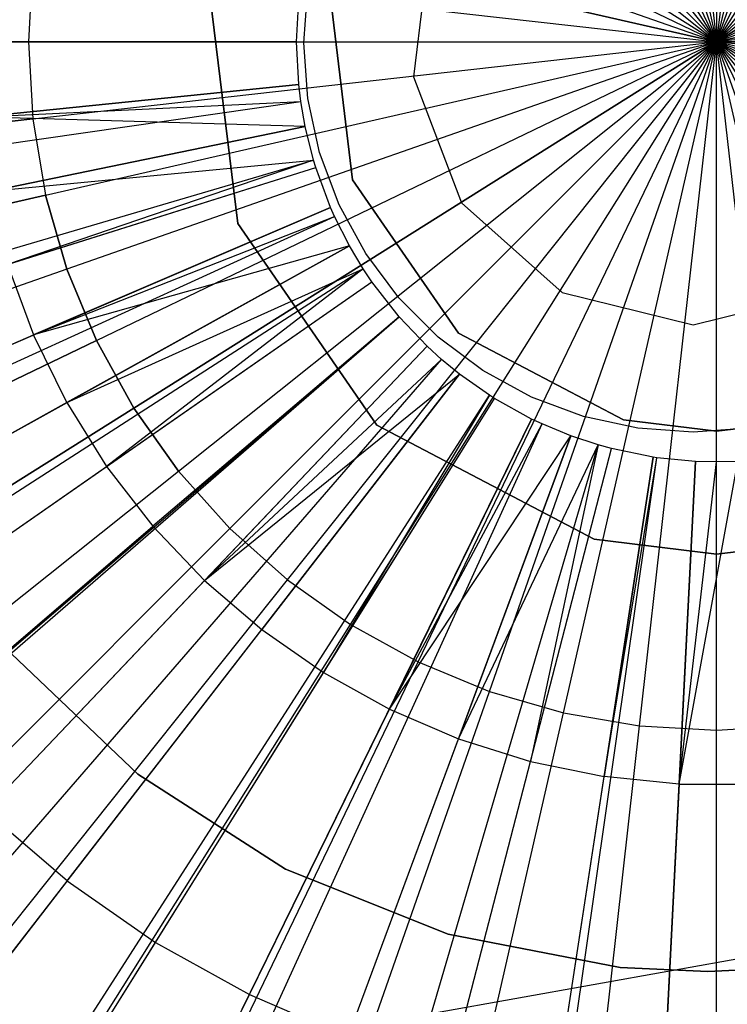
# Model space of a CAD drawing. Extents: x 0.2 to 44.2, y -21.9 to 24.
# Tile 197 of 239: x 37.5 to 38.2, y 2.8 to 3.8. Entities that reach past the tile are written whole.
import ezdxf

# ---------------------------------------------------------------- set-up
doc = ezdxf.new("R2010")
doc.units = 0
doc.header["$LTSCALE"] = 2.54
doc.layers.get('0').update_dxf_attribs({"color": 13, "linetype": 'CONTINUOUS'})

# ---------------------------------------------------------------- blocks, each defined once
blk = doc.blocks.new('GRUPUJ_2')
at = {"color": 0}
for p, q in [((33.73528, 21.78614, 7.53776), (33.70643, 22.02371, 7.53776)), ((33.70643, 22.02371, 27.53776), (33.73528, 21.78614, 27.53776)), ((33.70643, 22.02371, 27.53776), (33.73528, 21.78614, 27.53776)), ((33.73528, 21.78614, 7.53776), (33.70643, 22.02371, 7.53776)), ((33.82555, 22.00924, 7.53776), (33.84748, 21.82869, 7.53776)), ((33.84748, 21.82869, 27.53776), (33.82555, 22.00924, 27.53776)), ((33.82555, 22.00924, 7.53776), (33.84748, 21.82869, 7.53776)), ((33.84748, 21.82869, 27.53776), (33.82555, 22.00924, 27.53776)), ((33.79278, 21.96344, 7.59987), (33.79489, 22.00492, 7.59987)), ((33.79278, 21.96344, 7.59987), (33.79489, 22.00492, 7.59987)), ((31.95278, 21.96344, 7.04987), (33.79278, 21.96344, 7.59987)), ((31.95278, 21.96344, 7.04987), (33.79278, 21.96344, 7.59987)), ((33.79278, 21.96344, 7.59987), (33.47735, 21.96344, 7.54777)), ((33.79278, 21.96344, 7.59987), (33.47735, 21.96344, 7.54777)), ((33.79489, 21.92196, 7.59987), (33.79278, 21.96344, 7.59987)), ((33.79489, 21.92196, 7.59987), (33.79278, 21.96344, 7.59987)), ((31.96433, 21.73581, 7.04987), (33.79489, 21.92196, 7.59987)), ((31.96433, 21.73581, 7.04987), (33.79489, 21.92196, 7.59987)), ((33.79489, 21.92196, 7.59987), (33.48107, 21.89005, 7.54777)), ((33.79489, 21.92196, 7.59987), (33.48107, 21.89005, 7.54777)), ((33.79696, 21.90509, 7.59987), (33.79489, 21.92196, 7.59987)), ((33.79696, 21.90509, 7.59987), (33.79489, 21.92196, 7.59987)), ((31.97569, 21.64323, 7.04987), (33.79696, 21.90509, 7.59987)), ((31.97569, 21.64323, 7.04987), (33.79696, 21.90509, 7.59987)), ((33.48107, 21.89005, 7.54777), (33.79696, 21.90509, 7.59987)), ((33.48107, 21.89005, 7.54777), (33.79696, 21.90509, 7.59987)), ((33.80118, 21.88091, 7.59987), (33.79696, 21.90509, 7.59987)), ((33.80118, 21.88091, 7.59987), (33.79696, 21.90509, 7.59987)), ((33.80118, 21.88091, 7.59987), (33.48107, 21.89005, 7.54777)), ((33.80118, 21.88091, 7.59987), (33.48107, 21.89005, 7.54777)), ((31.99884, 21.51052, 7.04987), (33.80118, 21.88091, 7.59987)), ((31.99884, 21.51052, 7.04987), (33.80118, 21.88091, 7.59987)), ((33.80118, 21.88091, 7.59987), (33.4922, 21.81741, 7.54777)), ((33.80118, 21.88091, 7.59987), (33.4922, 21.81741, 7.54777)), ((33.80939, 21.84793, 7.59987), (33.80118, 21.88091, 7.59987)), ((33.80939, 21.84793, 7.59987), (33.80118, 21.88091, 7.59987)), ((32.04393, 21.32954, 7.04987), (33.80939, 21.84793, 7.59987)), ((32.04393, 21.32954, 7.04987), (33.80939, 21.84793, 7.59987)), ((33.4922, 21.81741, 7.54777), (33.80939, 21.84793, 7.59987)), ((33.4922, 21.81741, 7.54777), (33.80939, 21.84793, 7.59987)), ((33.80939, 21.84793, 7.59987), (33.51061, 21.74627, 7.54777)), ((33.80939, 21.84793, 7.59987), (33.51061, 21.74627, 7.54777)), ((33.81159, 21.8407, 7.59987), (33.80939, 21.84793, 7.59987)), ((33.81159, 21.8407, 7.59987), (33.80939, 21.84793, 7.59987)), ((32.05597, 21.28987, 7.04987), (33.81159, 21.8407, 7.59987)), ((32.05597, 21.28987, 7.04987), (33.81159, 21.8407, 7.59987)), ((33.51061, 21.74627, 7.54777), (33.81159, 21.8407, 7.59987)), ((33.51061, 21.74627, 7.54777), (33.81159, 21.8407, 7.59987)), ((33.82601, 21.80175, 7.59987), (33.81159, 21.8407, 7.59987)), ((33.82601, 21.80175, 7.59987), (33.81159, 21.8407, 7.59987)), ((33.84748, 21.82869, 7.53776), (33.9508, 21.67901, 7.53776)), ((33.9508, 21.67901, 27.53776), (33.84748, 21.82869, 27.53776)), ((33.84748, 21.82869, 7.53776), (33.84748, 21.82869, 27.53776)), ((33.84748, 21.82869, 7.53776), (33.9508, 21.67901, 7.53776)), ((33.84748, 21.82869, 7.53776), (33.84748, 21.82869, 27.53776)), ((33.9508, 21.67901, 27.53776), (33.84748, 21.82869, 27.53776)), ((32.13513, 21.07614, 7.04987), (33.82601, 21.80175, 7.59987)), ((32.13513, 21.07614, 7.04987), (33.82601, 21.80175, 7.59987)), ((33.82601, 21.80175, 7.59987), (33.53613, 21.67736, 7.54777)), ((33.82601, 21.80175, 7.59987), (33.53613, 21.67736, 7.54777)), ((33.82984, 21.79312, 7.59987), (33.82601, 21.80175, 7.59987)), ((33.82984, 21.79312, 7.59987), (33.82601, 21.80175, 7.59987)), ((32.15611, 21.02876, 7.04987), (33.82984, 21.79312, 7.59987)), ((32.15611, 21.02876, 7.04987), (33.82984, 21.79312, 7.59987)), ((33.53613, 21.67736, 7.54777), (33.82984, 21.79312, 7.59987)), ((33.53613, 21.67736, 7.54777), (33.82984, 21.79312, 7.59987)), ((33.8443, 21.76447, 7.59987), (33.82984, 21.79312, 7.59987)), ((33.8443, 21.76447, 7.59987), (33.82984, 21.79312, 7.59987)), ((33.87122, 21.58919, 7.53776), (33.73528, 21.78614, 7.53776)), ((33.73528, 21.78614, 27.53776), (33.87122, 21.58919, 27.53776)), ((33.73528, 21.78614, 27.53776), (33.73528, 21.78614, 7.53776)), ((33.73528, 21.78614, 27.53776), (33.87122, 21.58919, 27.53776)), ((33.73528, 21.78614, 27.53776), (33.73528, 21.78614, 7.53776)), ((33.87122, 21.58919, 7.53776), (33.73528, 21.78614, 7.53776)), ((32.23551, 20.87151, 7.04987), (33.8443, 21.76447, 7.59987)), ((32.23551, 20.87151, 7.04987), (33.8443, 21.76447, 7.59987)), ((33.8443, 21.76447, 7.59987), (33.53613, 21.67736, 7.54777)), ((33.8443, 21.76447, 7.59987), (33.53613, 21.67736, 7.54777)), ((33.8443, 21.76447, 7.59987), (33.5685, 21.61138, 7.54777)), ((33.8443, 21.76447, 7.59987), (33.5685, 21.61138, 7.54777)), ((33.85787, 21.74178, 7.59987), (33.8443, 21.76447, 7.59987)), ((33.85787, 21.74178, 7.59987), (33.8443, 21.76447, 7.59987)), ((32.30997, 20.747, 7.04987), (33.85787, 21.74178, 7.59987)), ((32.30997, 20.747, 7.04987), (33.85787, 21.74178, 7.59987)), ((33.51061, 21.74627, 7.54777), (33.53613, 21.67736, 7.54777)), ((33.51061, 21.74627, 7.54777), (33.53613, 21.67736, 7.54777)), ((33.5685, 21.61138, 7.54777), (33.85787, 21.74178, 7.59987)), ((33.5685, 21.61138, 7.54777), (33.85787, 21.74178, 7.59987)), ((33.85787, 21.74178, 7.59987), (33.60737, 21.54902, 7.54777)), ((33.85787, 21.74178, 7.59987), (33.60737, 21.54902, 7.54777)), ((33.86627, 21.72922, 7.59987), (33.85787, 21.74178, 7.59987)), ((33.86627, 21.72922, 7.59987), (33.85787, 21.74178, 7.59987)), ((32.35607, 20.67809, 7.04987), (33.86627, 21.72922, 7.59987)), ((32.35607, 20.67809, 7.04987), (33.86627, 21.72922, 7.59987)), ((33.60737, 21.54902, 7.54777), (33.86627, 21.72922, 7.59987)), ((33.60737, 21.54902, 7.54777), (33.86627, 21.72922, 7.59987)), ((33.89293, 21.69495, 7.59987), (33.86627, 21.72922, 7.59987)), ((33.89293, 21.69495, 7.59987), (33.86627, 21.72922, 7.59987)), ((32.49558, 20.49785, 7.04987), (33.89293, 21.69495, 7.59987)), ((32.49558, 20.49785, 7.04987), (33.89293, 21.69495, 7.59987)), ((32.50235, 20.49, 7.04987), (33.89293, 21.69495, 7.59987)), ((32.50235, 20.49, 7.04987), (33.89293, 21.69495, 7.59987)), ((33.89293, 21.69495, 7.59987), (33.65235, 21.49091, 7.54777)), ((33.89293, 21.69495, 7.59987), (33.65235, 21.49091, 7.54777)), ((33.92031, 21.66628, 7.59987), (33.89293, 21.69495, 7.59987)), ((33.92031, 21.66628, 7.59987), (33.89293, 21.69495, 7.59987)), ((33.25103, 21.55501, 7.48057), (33.53613, 21.67736, 7.54777)), ((33.25103, 21.55501, 7.48057), (33.53613, 21.67736, 7.54777)), ((33.5685, 21.61138, 7.54777), (33.53613, 21.67736, 7.54777)), ((33.5685, 21.61138, 7.54777), (33.53613, 21.67736, 7.54777)), ((33.9508, 21.67901, 7.53776), (34.11185, 21.59448, 7.53776)), ((34.11185, 21.59448, 27.53776), (33.9508, 21.67901, 27.53776)), ((33.9508, 21.67901, 7.53776), (33.9508, 21.67901, 27.53776)), ((33.9508, 21.67901, 7.53776), (34.11185, 21.59448, 7.53776)), ((33.9508, 21.67901, 7.53776), (33.9508, 21.67901, 27.53776)), ((34.11185, 21.59448, 27.53776), (33.9508, 21.67901, 27.53776)), ((32.65261, 20.33266, 7.04987), (33.92031, 21.66628, 7.59987)), ((32.65261, 20.33266, 7.04987), (33.92031, 21.66628, 7.59987)), ((33.92031, 21.66628, 7.59987), (33.70298, 21.43765, 7.54777)), ((33.92031, 21.66628, 7.59987), (33.70298, 21.43765, 7.54777)), ((33.93429, 21.65358, 7.59987), (33.92031, 21.66628, 7.59987)), ((33.93429, 21.65358, 7.59987), (33.92031, 21.66628, 7.59987)), ((32.72935, 20.263, 7.04987), (33.93429, 21.65358, 7.59987)), ((32.72935, 20.263, 7.04987), (33.93429, 21.65358, 7.59987)), ((33.70298, 21.43765, 7.54777), (33.93429, 21.65358, 7.59987)), ((33.70298, 21.43765, 7.54777), (33.93429, 21.65358, 7.59987)), ((33.95182, 21.63922, 7.59987), (33.93429, 21.65358, 7.59987)), ((33.95182, 21.63922, 7.59987), (33.93429, 21.65358, 7.59987)), ((32.82554, 20.1842, 7.04987), (33.95182, 21.63922, 7.59987)), ((32.82554, 20.1842, 7.04987), (33.95182, 21.63922, 7.59987)), ((33.70298, 21.43765, 7.54777), (33.95182, 21.63922, 7.59987)), ((33.70298, 21.43765, 7.54777), (33.95182, 21.63922, 7.59987)), ((33.95182, 21.63922, 7.59987), (33.75874, 21.38978, 7.54777)), ((33.95182, 21.63922, 7.59987), (33.75874, 21.38978, 7.54777)), ((33.98112, 21.61853, 7.59987), (33.95182, 21.63922, 7.59987)), ((33.98112, 21.61853, 7.59987), (33.95182, 21.63922, 7.59987)), ((32.98634, 20.07062, 7.04987), (33.98112, 21.61853, 7.59987)), ((32.98634, 20.07062, 7.04987), (33.98112, 21.61853, 7.59987)), ((33.01261, 20.05399, 7.04987), (33.98591, 21.6155, 7.59987)), ((33.01261, 20.05399, 7.04987), (33.98591, 21.6155, 7.59987)), ((33.98112, 21.61853, 7.59987), (33.81905, 21.3478, 7.54777)), ((33.98112, 21.61853, 7.59987), (33.81905, 21.3478, 7.54777)), ((33.81905, 21.3478, 7.54777), (33.98591, 21.6155, 7.59987)), ((33.81905, 21.3478, 7.54777), (33.98591, 21.6155, 7.59987)), ((33.98591, 21.6155, 7.59987), (33.98112, 21.61853, 7.59987)), ((33.98591, 21.6155, 7.59987), (33.98112, 21.61853, 7.59987)), ((34.02222, 21.59534, 7.59987), (33.98591, 21.6155, 7.59987)), ((34.02222, 21.59534, 7.59987), (33.98591, 21.6155, 7.59987)), ((33.5685, 21.61138, 7.54777), (33.29723, 21.46082, 7.48057)), ((33.5685, 21.61138, 7.54777), (33.29723, 21.46082, 7.48057)), ((33.5685, 21.61138, 7.54777), (33.60737, 21.54902, 7.54777)), ((33.5685, 21.61138, 7.54777), (33.60737, 21.54902, 7.54777)), ((33.2119, 19.94338, 7.04987), (34.02222, 21.59534, 7.59987)), ((33.2119, 19.94338, 7.04987), (34.02222, 21.59534, 7.59987)), ((34.02222, 21.59534, 7.59987), (33.88331, 21.31214, 7.54777)), ((34.02222, 21.59534, 7.59987), (33.88331, 21.31214, 7.54777)), ((34.03246, 21.59049, 7.59987), (34.02222, 21.59534, 7.59987)), ((34.03246, 21.59049, 7.59987), (34.02222, 21.59534, 7.59987)), ((34.11185, 21.59448, 7.53776), (34.20278, 21.58344, 7.53776)), ((34.20278, 21.58344, 27.53776), (34.11185, 21.59448, 27.53776)), ((34.11185, 21.59448, 7.53776), (34.11185, 21.59448, 27.53776)), ((34.11185, 21.59448, 7.53776), (34.20278, 21.58344, 7.53776)), ((34.11185, 21.59448, 7.53776), (34.11185, 21.59448, 27.53776)), ((34.20278, 21.58344, 27.53776), (34.11185, 21.59448, 27.53776)), ((34.20278, 21.58344, 7.53776), (34.29372, 21.59448, 7.53776)), ((34.29372, 21.59448, 27.53776), (34.20278, 21.58344, 27.53776)), ((34.20278, 21.58344, 7.53776), (34.29372, 21.59448, 7.53776)), ((34.29372, 21.59448, 27.53776), (34.20278, 21.58344, 27.53776)), ((33.2681, 19.91677, 7.04987), (34.03246, 21.59049, 7.59987)), ((33.2681, 19.91677, 7.04987), (34.03246, 21.59049, 7.59987)), ((34.08313, 21.47797, 7.53776), (33.87122, 21.58919, 7.53776)), ((33.87122, 21.58919, 27.53776), (34.08313, 21.47797, 27.53776)), ((33.87122, 21.58919, 27.53776), (34.08313, 21.47797, 27.53776)), ((33.87122, 21.58919, 27.53776), (33.87122, 21.58919, 7.53776)), ((34.08313, 21.47797, 7.53776), (33.87122, 21.58919, 7.53776)), ((33.87122, 21.58919, 27.53776), (33.87122, 21.58919, 7.53776)), ((33.88331, 21.31214, 7.54777), (34.03246, 21.59049, 7.59987)), ((33.88331, 21.31214, 7.54777), (34.03246, 21.59049, 7.59987)), ((34.06039, 21.57896, 7.59987), (34.03246, 21.59049, 7.59987)), ((34.06039, 21.57896, 7.59987), (34.03246, 21.59049, 7.59987)), ((33.42135, 19.8535, 7.04987), (34.06039, 21.57896, 7.59987)), ((33.42135, 19.8535, 7.04987), (34.06039, 21.57896, 7.59987)), ((33.88331, 21.31214, 7.54777), (34.06039, 21.57896, 7.59987)), ((33.88331, 21.31214, 7.54777), (34.06039, 21.57896, 7.59987)), ((34.06039, 21.57896, 7.59987), (33.95083, 21.28316, 7.54777)), ((34.06039, 21.57896, 7.59987), (33.95083, 21.28316, 7.54777)), ((34.08728, 21.57005, 7.59987), (34.06039, 21.57896, 7.59987)), ((34.08728, 21.57005, 7.59987), (34.06039, 21.57896, 7.59987)), ((34.20278, 21.58344, 7.53776), (34.20278, 21.58344, 27.53776)), ((34.20278, 21.58344, 7.53776), (34.20278, 21.58344, 27.53776)), ((33.56889, 19.80458, 7.04987), (34.08728, 21.57005, 7.59987)), ((33.56889, 19.80458, 7.04987), (34.08728, 21.57005, 7.59987)), ((33.63882, 19.78527, 7.04987), (34.10002, 21.56653, 7.59987)), ((33.63882, 19.78527, 7.04987), (34.10002, 21.56653, 7.59987)), ((33.95083, 21.28316, 7.54777), (34.08728, 21.57005, 7.59987)), ((33.95083, 21.28316, 7.54777), (34.08728, 21.57005, 7.59987)), ((34.08728, 21.57005, 7.59987), (34.02095, 21.26116, 7.54777)), ((34.08728, 21.57005, 7.59987), (34.02095, 21.26116, 7.54777)), ((34.02095, 21.26116, 7.54777), (34.10002, 21.56653, 7.59987)), ((34.02095, 21.26116, 7.54777), (34.10002, 21.56653, 7.59987)), ((34.10002, 21.56653, 7.59987), (34.08728, 21.57005, 7.59987)), ((34.10002, 21.56653, 7.59987), (34.08728, 21.57005, 7.59987)), ((34.1407, 21.55817, 7.59987), (34.10002, 21.56653, 7.59987)), ((34.1407, 21.55817, 7.59987), (34.10002, 21.56653, 7.59987)), ((33.86207, 19.73939, 7.04987), (34.1407, 21.55817, 7.59987)), ((33.86207, 19.73939, 7.04987), (34.1407, 21.55817, 7.59987)), ((33.88258, 19.73634, 7.04987), (34.14444, 21.55761, 7.59987)), ((33.88258, 19.73634, 7.04987), (34.14444, 21.55761, 7.59987)), ((34.1407, 21.55817, 7.59987), (34.09293, 21.24637, 7.54777)), ((34.1407, 21.55817, 7.59987), (34.09293, 21.24637, 7.54777)), ((34.09293, 21.24637, 7.54777), (34.14444, 21.55761, 7.59987)), ((34.09293, 21.24637, 7.54777), (34.14444, 21.55761, 7.59987)), ((34.14444, 21.55761, 7.59987), (34.1407, 21.55817, 7.59987)), ((34.14444, 21.55761, 7.59987), (34.1407, 21.55817, 7.59987)), ((34.18202, 21.55397, 7.59987), (34.14444, 21.55761, 7.59987)), ((34.18202, 21.55397, 7.59987), (34.14444, 21.55761, 7.59987)), ((33.35273, 21.37178, 7.48057), (33.60737, 21.54902, 7.54777)), ((33.35273, 21.37178, 7.48057), (33.60737, 21.54902, 7.54777)), ((33.60737, 21.54902, 7.54777), (33.65235, 21.49091, 7.54777)), ((33.60737, 21.54902, 7.54777), (33.65235, 21.49091, 7.54777)), ((34.08882, 19.71633, 7.04987), (34.18202, 21.55397, 7.59987)), ((34.08882, 19.71633, 7.04987), (34.18202, 21.55397, 7.59987)), ((34.16604, 21.23893, 7.54777), (34.22355, 21.55397, 7.59987)), ((34.18202, 21.55397, 7.59987), (34.16604, 21.23893, 7.54777)), ((34.16604, 21.23893, 7.54777), (34.22355, 21.55397, 7.59987)), ((34.18202, 21.55397, 7.59987), (34.16604, 21.23893, 7.54777)), ((34.16604, 21.23893, 7.54777), (34.20278, 21.55344, 7.59987)), ((34.16604, 21.23893, 7.54777), (34.20278, 21.55344, 7.59987)), ((34.20278, 21.55344, 7.59987), (34.18202, 21.55397, 7.59987)), ((34.20278, 21.55344, 7.59987), (34.18202, 21.55397, 7.59987)), ((34.22355, 21.55397, 7.59987), (34.20278, 21.55344, 7.59987)), ((34.22355, 21.55397, 7.59987), (34.20278, 21.55344, 7.59987)), ((34.20278, 19.71344, 7.04987), (34.20278, 21.55344, 7.59987)), ((34.20278, 19.71344, 7.04987), (34.20278, 21.55344, 7.59987)), ((33.41694, 21.28882, 7.48057), (33.65235, 21.49091, 7.54777)), ((33.41694, 21.28882, 7.48057), (33.65235, 21.49091, 7.54777)), ((33.70298, 21.43765, 7.54777), (33.65235, 21.49091, 7.54777)), ((33.70298, 21.43765, 7.54777), (33.65235, 21.49091, 7.54777)), ((34.20278, 21.46344, 7.53776), (34.08313, 21.47797, 7.53776)), ((34.08313, 21.47797, 27.53776), (34.20278, 21.46344, 27.53776)), ((34.08313, 21.47797, 27.53776), (34.08313, 21.47797, 7.53776)), ((34.08313, 21.47797, 27.53776), (34.20278, 21.46344, 27.53776)), ((34.08313, 21.47797, 27.53776), (34.08313, 21.47797, 7.53776)), ((34.20278, 21.46344, 7.53776), (34.08313, 21.47797, 7.53776)), ((34.32244, 21.47797, 7.53776), (34.20278, 21.46344, 7.53776)), ((34.32244, 21.47797, 7.53776), (34.20278, 21.46344, 7.53776)), ((34.20278, 21.46344, 27.53776), (34.32244, 21.47797, 27.53776)), ((34.20278, 21.46344, 27.53776), (34.32244, 21.47797, 27.53776)), ((34.20278, 21.46344, 27.53776), (34.20278, 21.46344, 7.53776)), ((34.20278, 21.46344, 27.53776), (34.20278, 21.46344, 7.53776)), ((33.70298, 21.43765, 7.54777), (33.48923, 21.21278, 7.48057)), ((33.70298, 21.43765, 7.54777), (33.48923, 21.21278, 7.48057)), ((33.70298, 21.43765, 7.54777), (33.75874, 21.38978, 7.54777)), ((33.70298, 21.43765, 7.54777), (33.75874, 21.38978, 7.54777)), ((33.56883, 21.14444, 7.48057), (33.75874, 21.38978, 7.54777)), ((33.56883, 21.14444, 7.48057), (33.75874, 21.38978, 7.54777)), ((33.75874, 21.38978, 7.54777), (33.81905, 21.3478, 7.54777)), ((33.75874, 21.38978, 7.54777), (33.81905, 21.3478, 7.54777)), ((33.65494, 21.08451, 7.48057), (33.81905, 21.3478, 7.54777)), ((33.65494, 21.08451, 7.48057), (33.81905, 21.3478, 7.54777)), ((33.81905, 21.3478, 7.54777), (33.88331, 21.31214, 7.54777)), ((33.81905, 21.3478, 7.54777), (33.88331, 21.31214, 7.54777)), ((33.74667, 21.03359, 7.48057), (33.88331, 21.31214, 7.54777)), ((33.74667, 21.03359, 7.48057), (33.88331, 21.31214, 7.54777)), ((33.88331, 21.31214, 7.54777), (33.95083, 21.28316, 7.54777)), ((33.88331, 21.31214, 7.54777), (33.95083, 21.28316, 7.54777)), ((33.84308, 20.99222, 7.48057), (33.95083, 21.28316, 7.54777)), ((33.84308, 20.99222, 7.48057), (33.95083, 21.28316, 7.54777)), ((33.95083, 21.28316, 7.54777), (34.02095, 21.26116, 7.54777)), ((33.95083, 21.28316, 7.54777), (34.02095, 21.26116, 7.54777)), ((33.94319, 20.96081, 7.48057), (34.02095, 21.26116, 7.54777)), ((33.94319, 20.96081, 7.48057), (34.02095, 21.26116, 7.54777)), ((34.02095, 21.26116, 7.54777), (34.09293, 21.24637, 7.54777)), ((34.02095, 21.26116, 7.54777), (34.09293, 21.24637, 7.54777)), ((34.04595, 20.93969, 7.48057), (34.09293, 21.24637, 7.54777)), ((34.04595, 20.93969, 7.48057), (34.09293, 21.24637, 7.54777)), ((34.16604, 21.23893, 7.54777), (34.09293, 21.24637, 7.54777)), ((34.16604, 21.23893, 7.54777), (34.09293, 21.24637, 7.54777)), ((34.16604, 21.23893, 7.54777), (34.15033, 20.92908, 7.48057)), ((34.16604, 21.23893, 7.54777), (34.15033, 20.92908, 7.48057)), ((34.16604, 21.23893, 7.54777), (34.23953, 21.23893, 7.54777)), ((34.16604, 21.23893, 7.54777), (34.23953, 21.23893, 7.54777)), ((33.56883, 21.14444, 7.48057), (33.48923, 21.21278, 7.48057)), ((33.56883, 21.14444, 7.48057), (33.48923, 21.21278, 7.48057)), ((33.56883, 21.14444, 7.48057), (33.38255, 20.90378, 7.39855)), ((33.56883, 21.14444, 7.48057), (33.38255, 20.90378, 7.39855)), ((33.56883, 21.14444, 7.48057), (33.65494, 21.08451, 7.48057)), ((33.56883, 21.14444, 7.48057), (33.65494, 21.08451, 7.48057)), ((33.49396, 20.82623, 7.39855), (33.65494, 21.08451, 7.48057)), ((33.49396, 20.82623, 7.39855), (33.65494, 21.08451, 7.48057)), ((33.65494, 21.08451, 7.48057), (33.74667, 21.03359, 7.48057)), ((33.65494, 21.08451, 7.48057), (33.74667, 21.03359, 7.48057)), ((33.61264, 20.76036, 7.39855), (33.74667, 21.03359, 7.48057)), ((33.61264, 20.76036, 7.39855), (33.74667, 21.03359, 7.48057)), ((33.74667, 21.03359, 7.48057), (33.84308, 20.99222, 7.48057)), ((33.74667, 21.03359, 7.48057), (33.84308, 20.99222, 7.48057))]:
    blk.add_line(p, q, dxfattribs=at)
blk = doc.blocks.new('KARO-10934_STL')
at = {"color": 0}
for p, q in [((37.89422, 3.84609, 125.88226), (37.87835, 3.71542, 125.88193)), ((37.89422, 3.84609, 40.38496), (37.87835, 3.71542, 40.38496)), ((37.89422, 3.84609, 125.88226), (37.87835, 3.71542, 125.88193)), ((37.89422, 3.84609, 40.38496), (37.87835, 3.71542, 40.38496)), ((37.77135, 3.74857, 46.38496), (37.77522, 3.80265, 46.38496)), ((37.77522, 3.69449, 46.38496), (37.77135, 3.74857, 46.38496)), ((37.87835, 3.71542, 125.88193), (37.92503, 3.59236, 125.88206)), ((37.87835, 3.71542, 40.38496), (37.87835, 3.71542, 125.88193)), ((37.87835, 3.71542, 40.38496), (37.92503, 3.59236, 40.38496)), ((37.87835, 3.71542, 125.88193), (37.92503, 3.59236, 125.88206)), ((37.87835, 3.71542, 40.38496), (37.87835, 3.71542, 125.88193)), ((37.87835, 3.71542, 40.38496), (37.92503, 3.59236, 40.38496)), ((37.78674, 3.64151, 46.38496), (37.77522, 3.69449, 46.38496)), ((37.80569, 3.59071, 46.38496), (37.78674, 3.64151, 46.38496)), ((37.83167, 3.54313, 46.38496), (37.80569, 3.59071, 46.38496)), ((37.92503, 3.59236, 125.88206), (38.02355, 3.50507, 125.8826)), ((37.92503, 3.59236, 40.38496), (37.92503, 3.59236, 125.88206)), ((37.92503, 3.59236, 40.38496), (38.02355, 3.50507, 40.38496)), ((37.92503, 3.59236, 125.88206), (38.02355, 3.50507, 125.8826)), ((37.92503, 3.59236, 40.38496), (37.92503, 3.59236, 125.88206)), ((37.92503, 3.59236, 40.38496), (38.02355, 3.50507, 40.38496)), ((37.86416, 3.49972, 46.38496), (37.83167, 3.54313, 46.38496)), ((37.9025, 3.46139, 46.38496), (37.86416, 3.49972, 46.38496)), ((38.02355, 3.50507, 125.8826), (38.15135, 3.47357, 125.88345)), ((38.02355, 3.50507, 40.38496), (38.02355, 3.50507, 125.8826)), ((38.02355, 3.50507, 40.38496), (38.15135, 3.47357, 40.38496)), ((38.02355, 3.50507, 125.8826), (38.15135, 3.47357, 125.88345)), ((38.02355, 3.50507, 40.38496), (38.02355, 3.50507, 125.8826)), ((38.02355, 3.50507, 40.38496), (38.15135, 3.47357, 40.38496)), ((38.15135, 3.47357, 125.88345), (38.27915, 3.50507, 125.88438)), ((38.15135, 3.47357, 40.38496), (38.27915, 3.50507, 40.38496)), ((38.15135, 3.47357, 125.88345), (38.27915, 3.50507, 125.88438)), ((38.15135, 3.47357, 40.38496), (38.27915, 3.50507, 40.38496)), ((38.15135, 3.47357, 40.38496), (38.15135, 3.47357, 125.88345)), ((38.15135, 3.47357, 40.38496), (38.15135, 3.47357, 125.88345)), ((37.9459, 3.4289, 46.38496), (37.9025, 3.46139, 46.38496)), ((37.99349, 3.40291, 46.38496), (37.9459, 3.4289, 46.38496)), ((38.04429, 3.38397, 46.38496), (37.99349, 3.40291, 46.38496)), ((38.09727, 3.37244, 46.38496), (38.04429, 3.38397, 46.38496)), ((38.15135, 3.36857, 46.38496), (38.09727, 3.37244, 46.38496)), ((38.20543, 3.37244, 46.38496), (38.15135, 3.36857, 46.38496)), ((37.60934, 3.03469, 20.33033), (37.48551, 3.15277, 20.33033)), ((37.48551, 3.15277, 16.33033), (37.60934, 3.03469, 16.33033)), ((37.60934, 3.03469, 20.33033), (37.48551, 3.15277, 20.33033)), ((37.48551, 3.15277, 16.33033), (37.60934, 3.03469, 16.33033)), ((37.75328, 2.94219, 20.33033), (37.60934, 3.03469, 20.33033)), ((37.60934, 3.03469, 20.33033), (37.60934, 3.03469, 16.33033)), ((37.60934, 3.03469, 16.33033), (37.75328, 2.94219, 16.33033)), ((37.60934, 3.03469, 20.33033), (37.60934, 3.03469, 16.33033)), ((37.75328, 2.94219, 20.33033), (37.60934, 3.03469, 20.33033)), ((37.60934, 3.03469, 16.33033), (37.75328, 2.94219, 16.33033)), ((37.91213, 2.8786, 20.33033), (37.75328, 2.94219, 20.33033)), ((37.75328, 2.94219, 20.33033), (37.75328, 2.94219, 16.33033)), ((37.75328, 2.94219, 16.33033), (37.91213, 2.8786, 16.33033)), ((37.75328, 2.94219, 20.33033), (37.75328, 2.94219, 16.33033)), ((37.91213, 2.8786, 20.33033), (37.75328, 2.94219, 20.33033)), ((37.75328, 2.94219, 16.33033), (37.91213, 2.8786, 16.33033)), ((38.59641, 2.92604, 125.88578), (22.1855, 0, 125.76748)), ((38.59641, 2.92604, 125.88578), (22.1855, 0, 125.76748)), ((38.08014, 2.84621, 20.33033), (37.91213, 2.8786, 20.33033)), ((37.91213, 2.8786, 20.33033), (37.91213, 2.8786, 16.33033)), ((37.91213, 2.8786, 16.33033), (38.08014, 2.84621, 16.33033)), ((37.91213, 2.8786, 20.33033), (37.91213, 2.8786, 16.33033)), ((38.08014, 2.84621, 20.33033), (37.91213, 2.8786, 20.33033)), ((37.91213, 2.8786, 16.33033), (38.08014, 2.84621, 16.33033)), ((38.16569, 2.84214, 20.33033), (38.08014, 2.84621, 20.33033)), ((38.08014, 2.84621, 20.33033), (38.08014, 2.84621, 16.33033)), ((38.08014, 2.84621, 16.33033), (38.16569, 2.84214, 16.33033)), ((38.08014, 2.84621, 20.33033), (38.08014, 2.84621, 16.33033)), ((38.16569, 2.84214, 20.33033), (38.08014, 2.84621, 20.33033)), ((38.08014, 2.84621, 16.33033), (38.16569, 2.84214, 16.33033)), ((38.16569, 2.84214, 16.33033), (38.25124, 2.84621, 16.33033)), ((38.25124, 2.84621, 20.33033), (38.16569, 2.84214, 20.33033)), ((38.25124, 2.84621, 20.33033), (38.16569, 2.84214, 20.33033)), ((38.16569, 2.84214, 16.33033), (38.25124, 2.84621, 16.33033)), ((38.16569, 2.84214, 20.33033), (38.16569, 2.84214, 16.33033)), ((38.16569, 2.84214, 20.33033), (38.16569, 2.84214, 16.33033))]:
    blk.add_line(p, q, dxfattribs=at)
blk.add_blockref('GRUPUJ_2', (3.97143, -18.21384, 12.86887), dxfattribs=at)
blk = doc.blocks.new('GRUPUJ_1')
at = {"color": 0}
for p, q in [((37.95205, 26.36159, 19.06835), (37.95205, 25.6898, 19.10607)), ((37.95205, 26.36159, 19.06835), (37.95205, 25.6898, 19.10607)), ((37.95205, 26.36159, 7.1438), (37.95205, 25.6898, 7.10607)), ((37.95205, 26.36159, 7.1438), (37.95205, 25.6898, 7.10607)), ((37.87684, 26.35736, 19.06835), (37.95205, 25.6898, 19.10607)), ((37.87684, 26.35736, 19.06835), (37.95205, 25.6898, 19.10607)), ((37.87684, 26.35736, 7.1438), (37.95205, 25.6898, 7.10607)), ((37.87684, 26.35736, 7.1438), (37.95205, 25.6898, 7.10607)), ((38.02727, 26.35736, 19.06835), (37.95205, 25.6898, 19.10607)), ((38.02727, 26.35736, 19.06835), (37.95205, 25.6898, 19.10607)), ((38.02727, 26.35736, 7.1438), (37.95205, 25.6898, 7.10607)), ((38.02727, 26.35736, 7.1438), (37.95205, 25.6898, 7.10607)), ((37.80257, 26.34475, 19.06835), (37.95205, 25.6898, 19.10607)), ((37.80257, 26.34475, 19.06835), (37.95205, 25.6898, 19.10607)), ((37.80257, 26.34475, 7.1438), (37.95205, 25.6898, 7.10607)), ((37.80257, 26.34475, 7.1438), (37.95205, 25.6898, 7.10607)), ((38.10154, 26.34475, 19.06835), (37.95205, 25.6898, 19.10607)), ((38.10154, 26.34475, 19.06835), (37.95205, 25.6898, 19.10607)), ((38.10154, 26.34475, 7.1438), (37.95205, 25.6898, 7.10607)), ((38.10154, 26.34475, 7.1438), (37.95205, 25.6898, 7.10607)), ((37.73018, 26.32389, 19.06835), (37.95205, 25.6898, 19.10607)), ((37.73018, 26.32389, 19.06835), (37.95205, 25.6898, 19.10607)), ((37.73018, 26.32389, 7.1438), (37.95205, 25.6898, 7.10607)), ((37.73018, 26.32389, 7.1438), (37.95205, 25.6898, 7.10607)), ((38.17393, 26.32389, 19.06835), (37.95205, 25.6898, 19.10607)), ((38.17393, 26.32389, 19.06835), (37.95205, 25.6898, 19.10607)), ((38.17393, 26.32389, 7.1438), (37.95205, 25.6898, 7.10607)), ((38.17393, 26.32389, 7.1438), (37.95205, 25.6898, 7.10607)), ((37.66058, 26.29506, 19.06835), (37.95205, 25.6898, 19.10607)), ((37.66058, 26.29506, 19.06835), (37.95205, 25.6898, 19.10607)), ((37.66058, 26.29506, 7.1438), (37.95205, 25.6898, 7.10607)), ((37.66058, 26.29506, 7.1438), (37.95205, 25.6898, 7.10607)), ((38.24353, 26.29506, 19.06835), (37.95205, 25.6898, 19.10607)), ((38.24353, 26.29506, 19.06835), (37.95205, 25.6898, 19.10607)), ((38.24353, 26.29506, 7.1438), (37.95205, 25.6898, 7.10607)), ((38.24353, 26.29506, 7.1438), (37.95205, 25.6898, 7.10607)), ((37.59464, 26.25862, 19.06835), (37.95205, 25.6898, 19.10607)), ((37.59464, 26.25862, 19.06835), (37.95205, 25.6898, 19.10607)), ((37.59464, 26.25862, 7.1438), (37.95205, 25.6898, 7.10607)), ((37.59464, 26.25862, 7.1438), (37.95205, 25.6898, 7.10607)), ((38.30947, 26.25862, 19.06835), (37.95205, 25.6898, 19.10607)), ((38.30947, 26.25862, 19.06835), (37.95205, 25.6898, 19.10607)), ((38.30947, 26.25862, 7.1438), (37.95205, 25.6898, 7.10607)), ((38.30947, 26.25862, 7.1438), (37.95205, 25.6898, 7.10607)), ((37.5332, 26.21503, 19.06835), (37.95205, 25.6898, 19.10607)), ((37.5332, 26.21503, 19.06835), (37.95205, 25.6898, 19.10607)), ((37.5332, 26.21503, 7.1438), (37.95205, 25.6898, 7.10607)), ((37.5332, 26.21503, 7.1438), (37.95205, 25.6898, 7.10607)), ((38.3709, 26.21503, 19.06835), (37.95205, 25.6898, 19.10607)), ((38.3709, 26.21503, 19.06835), (37.95205, 25.6898, 19.10607)), ((38.3709, 26.21503, 7.1438), (37.95205, 25.6898, 7.10607)), ((38.3709, 26.21503, 7.1438), (37.95205, 25.6898, 7.10607)), ((37.47703, 26.16483, 19.06835), (37.95205, 25.6898, 19.10607)), ((37.47703, 26.16483, 19.06835), (37.95205, 25.6898, 19.10607)), ((37.47703, 26.16483, 7.1438), (37.95205, 25.6898, 7.10607)), ((37.47703, 26.16483, 7.1438), (37.95205, 25.6898, 7.10607)), ((38.42708, 26.16483, 19.06835), (37.95205, 25.6898, 19.10607)), ((38.42708, 26.16483, 19.06835), (37.95205, 25.6898, 19.10607)), ((38.42708, 26.16483, 7.1438), (37.95205, 25.6898, 7.10607)), ((38.42708, 26.16483, 7.1438), (37.95205, 25.6898, 7.10607)), ((37.42683, 26.10865, 19.06835), (37.95205, 25.6898, 19.10607)), ((37.42683, 26.10865, 19.06835), (37.95205, 25.6898, 19.10607)), ((37.42683, 26.10865, 7.1438), (37.95205, 25.6898, 7.10607)), ((37.42683, 26.10865, 7.1438), (37.95205, 25.6898, 7.10607)), ((38.47728, 26.10865, 19.06835), (37.95205, 25.6898, 19.10607)), ((38.47728, 26.10865, 19.06835), (37.95205, 25.6898, 19.10607)), ((38.47728, 26.10865, 7.1438), (37.95205, 25.6898, 7.10607)), ((38.47728, 26.10865, 7.1438), (37.95205, 25.6898, 7.10607)), ((37.38324, 26.04721, 19.06835), (37.95205, 25.6898, 19.10607)), ((37.38324, 26.04721, 19.06835), (37.95205, 25.6898, 19.10607)), ((37.38324, 26.04721, 7.1438), (37.95205, 25.6898, 7.10607)), ((37.38324, 26.04721, 7.1438), (37.95205, 25.6898, 7.10607)), ((37.95205, 25.6898, 19.10607), (38.52087, 26.04721, 19.06835)), ((37.95205, 25.6898, 19.10607), (38.52087, 26.04721, 19.06835)), ((38.52087, 26.04721, 7.1438), (37.95205, 25.6898, 7.10607)), ((38.52087, 26.04721, 7.1438), (37.95205, 25.6898, 7.10607)), ((37.3468, 25.98128, 19.06835), (37.95205, 25.6898, 19.10607)), ((37.3468, 25.98128, 19.06835), (37.95205, 25.6898, 19.10607)), ((37.3468, 25.98128, 7.1438), (37.95205, 25.6898, 7.10607)), ((37.3468, 25.98128, 7.1438), (37.95205, 25.6898, 7.10607)), ((38.55731, 25.98128, 19.06835), (37.95205, 25.6898, 19.10607)), ((38.55731, 25.98128, 19.06835), (37.95205, 25.6898, 19.10607)), ((38.55731, 25.98128, 7.1438), (37.95205, 25.6898, 7.10607)), ((38.55731, 25.98128, 7.1438), (37.95205, 25.6898, 7.10607)), ((37.31797, 25.91168, 7.1438), (37.95205, 25.6898, 7.10607)), ((37.31797, 25.91168, 19.06835), (37.95205, 25.6898, 19.10607)), ((37.31797, 25.91168, 19.06835), (37.95205, 25.6898, 19.10607)), ((37.31797, 25.91168, 7.1438), (37.95205, 25.6898, 7.10607)), ((38.58614, 25.91168, 19.06835), (37.95205, 25.6898, 19.10607)), ((38.58614, 25.91168, 7.1438), (37.95205, 25.6898, 7.10607)), ((38.58614, 25.91168, 19.06835), (37.95205, 25.6898, 19.10607)), ((38.58614, 25.91168, 7.1438), (37.95205, 25.6898, 7.10607)), ((37.95205, 25.6898, 7.10607), (37.29711, 25.83929, 7.1438)), ((37.29711, 25.83929, 19.06835), (37.95205, 25.6898, 19.10607)), ((37.29711, 25.83929, 19.06835), (37.95205, 25.6898, 19.10607)), ((37.95205, 25.6898, 7.10607), (37.29711, 25.83929, 7.1438)), ((38.607, 25.83929, 19.06835), (37.95205, 25.6898, 19.10607)), ((38.607, 25.83929, 19.06835), (37.95205, 25.6898, 19.10607)), ((37.95205, 25.6898, 7.10607), (38.607, 25.83929, 7.1438)), ((37.95205, 25.6898, 7.10607), (38.607, 25.83929, 7.1438)), ((37.28449, 25.76502, 19.06835), (37.28027, 25.6898, 19.06835)), ((37.28449, 25.76502, 19.06835), (37.28027, 25.6898, 19.06835)), ((37.28449, 25.76502, 7.1438), (37.28027, 25.6898, 7.1438)), ((37.28449, 25.76502, 7.1438), (37.28027, 25.6898, 7.1438)), ((37.28449, 25.76502, 19.06835), (37.95205, 25.6898, 19.10607)), ((37.28449, 25.76502, 19.06835), (37.95205, 25.6898, 19.10607)), ((37.28449, 25.76502, 7.1438), (37.95205, 25.6898, 7.10607)), ((37.28449, 25.76502, 7.1438), (37.95205, 25.6898, 7.10607)), ((38.61962, 25.76502, 19.06835), (37.95205, 25.6898, 19.10607)), ((38.61962, 25.76502, 19.06835), (37.95205, 25.6898, 19.10607)), ((38.61962, 25.76502, 7.1438), (37.95205, 25.6898, 7.10607)), ((38.61962, 25.76502, 7.1438), (37.95205, 25.6898, 7.10607)), ((36.61693, 25.6898, 18.95564), (37.28027, 25.6898, 19.06835)), ((37.28027, 25.6898, 7.1438), (36.61693, 25.6898, 7.2565)), ((36.61693, 25.6898, 18.95564), (37.28027, 25.6898, 19.06835)), ((37.28027, 25.6898, 7.1438), (36.61693, 25.6898, 7.2565)), ((37.28027, 25.6898, 19.06835), (37.95205, 25.6898, 19.10607)), ((37.28027, 25.6898, 19.06835), (37.95205, 25.6898, 19.10607)), ((37.28027, 25.6898, 19.06835), (37.28449, 25.61459, 19.06835)), ((37.28027, 25.6898, 7.1438), (37.28449, 25.61459, 7.1438)), ((37.28027, 25.6898, 19.06835), (37.28449, 25.61459, 19.06835)), ((37.28027, 25.6898, 7.1438), (37.28449, 25.61459, 7.1438)), ((37.28027, 25.6898, 7.1438), (37.95205, 25.6898, 7.10607)), ((37.28027, 25.6898, 7.1438), (37.95205, 25.6898, 7.10607)), ((37.28449, 25.61459, 19.06835), (37.95205, 25.6898, 19.10607)), ((37.28449, 25.61459, 19.06835), (37.95205, 25.6898, 19.10607)), ((37.28449, 25.61459, 7.1438), (37.95205, 25.6898, 7.10607)), ((37.28449, 25.61459, 7.1438), (37.95205, 25.6898, 7.10607)), ((37.29711, 25.54032, 19.06835), (37.95205, 25.6898, 19.10607)), ((37.29711, 25.54032, 7.1438), (37.95205, 25.6898, 7.10607)), ((37.29711, 25.54032, 7.1438), (37.95205, 25.6898, 7.10607)), ((37.29711, 25.54032, 19.06835), (37.95205, 25.6898, 19.10607)), ((37.95205, 25.6898, 19.10607), (37.31797, 25.46792, 19.06835)), ((37.95205, 25.6898, 7.10607), (37.31797, 25.46792, 7.1438)), ((37.95205, 25.6898, 19.10607), (37.31797, 25.46792, 19.06835)), ((37.95205, 25.6898, 7.10607), (37.31797, 25.46792, 7.1438)), ((37.3468, 25.39832, 19.06835), (37.95205, 25.6898, 19.10607)), ((37.3468, 25.39832, 19.06835), (37.95205, 25.6898, 19.10607)), ((37.3468, 25.39832, 7.1438), (37.95205, 25.6898, 7.10607)), ((37.3468, 25.39832, 7.1438), (37.95205, 25.6898, 7.10607)), ((37.95205, 25.6898, 19.10607), (37.38324, 25.33239, 19.06835)), ((37.95205, 25.6898, 19.10607), (37.38324, 25.33239, 19.06835)), ((37.38324, 25.33239, 7.1438), (37.95205, 25.6898, 7.10607)), ((37.38324, 25.33239, 7.1438), (37.95205, 25.6898, 7.10607)), ((37.42683, 25.27095, 19.06835), (37.95205, 25.6898, 19.10607)), ((37.42683, 25.27095, 19.06835), (37.95205, 25.6898, 19.10607)), ((37.42683, 25.27095, 7.1438), (37.95205, 25.6898, 7.10607)), ((37.42683, 25.27095, 7.1438), (37.95205, 25.6898, 7.10607)), ((37.47703, 25.21478, 19.06835), (37.95205, 25.6898, 19.10607)), ((37.47703, 25.21478, 19.06835), (37.95205, 25.6898, 19.10607)), ((37.47703, 25.21478, 7.1438), (37.95205, 25.6898, 7.10607)), ((37.47703, 25.21478, 7.1438), (37.95205, 25.6898, 7.10607)), ((37.5332, 25.16458, 19.06835), (37.95205, 25.6898, 19.10607)), ((37.5332, 25.16458, 19.06835), (37.95205, 25.6898, 19.10607)), ((37.5332, 25.16458, 7.1438), (37.95205, 25.6898, 7.10607)), ((37.5332, 25.16458, 7.1438), (37.95205, 25.6898, 7.10607)), ((37.59464, 25.12098, 19.06835), (37.95205, 25.6898, 19.10607)), ((37.59464, 25.12098, 19.06835), (37.95205, 25.6898, 19.10607)), ((37.59464, 25.12098, 7.1438), (37.95205, 25.6898, 7.10607)), ((37.59464, 25.12098, 7.1438), (37.95205, 25.6898, 7.10607)), ((37.66058, 25.08454, 19.06835), (37.95205, 25.6898, 19.10607)), ((37.66058, 25.08454, 19.06835), (37.95205, 25.6898, 19.10607)), ((37.66058, 25.08454, 7.1438), (37.95205, 25.6898, 7.10607)), ((37.66058, 25.08454, 7.1438), (37.95205, 25.6898, 7.10607)), ((37.73018, 25.05571, 19.06835), (37.95205, 25.6898, 19.10607)), ((37.73018, 25.05571, 19.06835), (37.95205, 25.6898, 19.10607)), ((37.73018, 25.05571, 7.1438), (37.95205, 25.6898, 7.10607)), ((37.73018, 25.05571, 7.1438), (37.95205, 25.6898, 7.10607)), ((37.80257, 25.03486, 19.06835), (37.95205, 25.6898, 19.10607)), ((37.80257, 25.03486, 19.06835), (37.95205, 25.6898, 19.10607)), ((37.80257, 25.03486, 7.1438), (37.95205, 25.6898, 7.10607)), ((37.80257, 25.03486, 7.1438), (37.95205, 25.6898, 7.10607)), ((37.87684, 25.02224, 19.06835), (37.95205, 25.6898, 19.10607)), ((37.87684, 25.02224, 19.06835), (37.95205, 25.6898, 19.10607)), ((37.87684, 25.02224, 7.1438), (37.95205, 25.6898, 7.10607)), ((37.87684, 25.02224, 7.1438), (37.95205, 25.6898, 7.10607)), ((38.61962, 25.61459, 7.1438), (37.95205, 25.6898, 7.10607)), ((37.95205, 25.6898, 7.10607), (38.62384, 25.6898, 7.1438)), ((37.95205, 25.01801, 19.06835), (37.95205, 25.6898, 19.10607)), ((38.02727, 25.02224, 19.06835), (37.95205, 25.6898, 19.10607)), ((37.95205, 25.01801, 19.06835), (37.95205, 25.6898, 19.10607)), ((38.10154, 25.03486, 19.06835), (37.95205, 25.6898, 19.10607)), ((38.02727, 25.02224, 19.06835), (37.95205, 25.6898, 19.10607)), ((38.17393, 25.05571, 19.06835), (37.95205, 25.6898, 19.10607)), ((38.10154, 25.03486, 19.06835), (37.95205, 25.6898, 19.10607)), ((38.24353, 25.08454, 19.06835), (37.95205, 25.6898, 19.10607)), ((38.17393, 25.05571, 19.06835), (37.95205, 25.6898, 19.10607)), ((38.30947, 25.12098, 19.06835), (37.95205, 25.6898, 19.10607)), ((38.24353, 25.08454, 19.06835), (37.95205, 25.6898, 19.10607)), ((38.3709, 25.16458, 19.06835), (37.95205, 25.6898, 19.10607)), ((38.30947, 25.12098, 19.06835), (37.95205, 25.6898, 19.10607)), ((38.42708, 25.21478, 19.06835), (37.95205, 25.6898, 19.10607)), ((38.3709, 25.16458, 19.06835), (37.95205, 25.6898, 19.10607)), ((38.47728, 25.27095, 19.06835), (37.95205, 25.6898, 19.10607)), ((38.42708, 25.21478, 19.06835), (37.95205, 25.6898, 19.10607)), ((38.52087, 25.33239, 19.06835), (37.95205, 25.6898, 19.10607)), ((38.47728, 25.27095, 19.06835), (37.95205, 25.6898, 19.10607)), ((38.55731, 25.39832, 19.06835), (37.95205, 25.6898, 19.10607)), ((38.52087, 25.33239, 19.06835), (37.95205, 25.6898, 19.10607)), ((38.58614, 25.46792, 19.06835), (37.95205, 25.6898, 19.10607)), ((38.55731, 25.39832, 19.06835), (37.95205, 25.6898, 19.10607)), ((38.607, 25.54032, 19.06835), (37.95205, 25.6898, 19.10607)), ((38.58614, 25.46792, 19.06835), (37.95205, 25.6898, 19.10607)), ((38.61962, 25.61459, 19.06835), (37.95205, 25.6898, 19.10607)), ((38.607, 25.54032, 19.06835), (37.95205, 25.6898, 19.10607)), ((38.62384, 25.6898, 19.06835), (37.95205, 25.6898, 19.10607)), ((38.62384, 25.6898, 19.06835), (37.95205, 25.6898, 19.10607)), ((38.61962, 25.61459, 19.06835), (37.95205, 25.6898, 19.10607)), ((38.42708, 25.21478, 7.1438), (37.95205, 25.6898, 7.10607)), ((38.47728, 25.27095, 7.1438), (37.95205, 25.6898, 7.10607)), ((38.52087, 25.33239, 7.1438), (37.95205, 25.6898, 7.10607)), ((38.55731, 25.39832, 7.1438), (37.95205, 25.6898, 7.10607)), ((38.58614, 25.46792, 7.1438), (37.95205, 25.6898, 7.10607)), ((38.607, 25.54032, 7.1438), (37.95205, 25.6898, 7.10607)), ((38.47728, 25.27095, 7.1438), (37.95205, 25.6898, 7.10607)), ((38.52087, 25.33239, 7.1438), (37.95205, 25.6898, 7.10607)), ((38.55731, 25.39832, 7.1438), (37.95205, 25.6898, 7.10607)), ((38.58614, 25.46792, 7.1438), (37.95205, 25.6898, 7.10607)), ((38.607, 25.54032, 7.1438), (37.95205, 25.6898, 7.10607)), ((38.61962, 25.61459, 7.1438), (37.95205, 25.6898, 7.10607)), ((38.3709, 25.16458, 7.1438), (37.95205, 25.6898, 7.10607)), ((38.42708, 25.21478, 7.1438), (37.95205, 25.6898, 7.10607)), ((38.10154, 25.03486, 7.1438), (37.95205, 25.6898, 7.10607)), ((38.17393, 25.05571, 7.1438), (37.95205, 25.6898, 7.10607)), ((38.30947, 25.12098, 7.1438), (37.95205, 25.6898, 7.10607)), ((38.3709, 25.16458, 7.1438), (37.95205, 25.6898, 7.10607)), ((38.17393, 25.05571, 7.1438), (37.95205, 25.6898, 7.10607)), ((38.24353, 25.08454, 7.1438), (37.95205, 25.6898, 7.10607)), ((38.24353, 25.08454, 7.1438), (37.95205, 25.6898, 7.10607)), ((38.30947, 25.12098, 7.1438), (37.95205, 25.6898, 7.10607)), ((38.02727, 25.02224, 7.1438), (37.95205, 25.6898, 7.10607)), ((38.10154, 25.03486, 7.1438), (37.95205, 25.6898, 7.10607)), ((37.95205, 25.01801, 7.1438), (37.95205, 25.6898, 7.10607)), ((38.02727, 25.02224, 7.1438), (37.95205, 25.6898, 7.10607)), ((37.95205, 25.01801, 7.1438), (37.95205, 25.6898, 7.10607)), ((37.95205, 25.6898, 7.10607), (38.62384, 25.6898, 7.1438)), ((37.28449, 25.61459, 7.1438), (36.62532, 25.54032, 7.2565)), ((36.62532, 25.54032, 18.95564), (37.28449, 25.61459, 19.06835)), ((36.62532, 25.54032, 18.95564), (37.28449, 25.61459, 19.06835)), ((37.28449, 25.61459, 7.1438), (36.62532, 25.54032, 7.2565)), ((37.28449, 25.61459, 19.06835), (37.29711, 25.54032, 19.06835)), ((37.28449, 25.61459, 19.06835), (37.29711, 25.54032, 19.06835)), ((37.28449, 25.61459, 7.1438), (37.29711, 25.54032, 7.1438)), ((37.28449, 25.61459, 7.1438), (37.29711, 25.54032, 7.1438)), ((37.29711, 25.54032, 19.06835), (36.6504, 25.39271, 18.95564)), ((37.29711, 25.54032, 19.06835), (36.6504, 25.39271, 18.95564)), ((36.6504, 25.39271, 7.2565), (37.29711, 25.54032, 7.1438)), ((36.6504, 25.39271, 7.2565), (37.29711, 25.54032, 7.1438)), ((37.31797, 25.46792, 19.06835), (37.29711, 25.54032, 19.06835)), ((37.29711, 25.54032, 7.1438), (37.31797, 25.46792, 7.1438)), ((37.29711, 25.54032, 7.1438), (37.31797, 25.46792, 7.1438)), ((37.31797, 25.46792, 19.06835), (37.29711, 25.54032, 19.06835)), ((37.31797, 25.46792, 19.06835), (36.69185, 25.24884, 18.95564)), ((37.31797, 25.46792, 19.06835), (36.69185, 25.24884, 18.95564)), ((37.31797, 25.46792, 7.1438), (36.69185, 25.24884, 7.2565)), ((37.31797, 25.46792, 7.1438), (36.69185, 25.24884, 7.2565)), ((37.3468, 25.39832, 19.06835), (37.31797, 25.46792, 19.06835)), ((37.3468, 25.39832, 19.06835), (37.31797, 25.46792, 19.06835)), ((37.31797, 25.46792, 7.1438), (37.3468, 25.39832, 7.1438)), ((37.31797, 25.46792, 7.1438), (37.3468, 25.39832, 7.1438)), ((37.3468, 25.39832, 19.06835), (36.74915, 25.11051, 18.95564)), ((37.3468, 25.39832, 19.06835), (36.74915, 25.11051, 18.95564)), ((36.74915, 25.11051, 7.2565), (37.3468, 25.39832, 7.1438)), ((36.74915, 25.11051, 7.2565), (37.3468, 25.39832, 7.1438)), ((37.38324, 25.33239, 19.06835), (37.3468, 25.39832, 19.06835)), ((37.38324, 25.33239, 19.06835), (37.3468, 25.39832, 19.06835)), ((37.3468, 25.39832, 7.1438), (37.38324, 25.33239, 7.1438)), ((37.3468, 25.39832, 7.1438), (37.38324, 25.33239, 7.1438)), ((37.38324, 25.33239, 19.06835), (36.82157, 24.97947, 18.95564)), ((37.38324, 25.33239, 19.06835), (36.82157, 24.97947, 18.95564)), ((36.82157, 24.97947, 7.2565), (37.38324, 25.33239, 7.1438)), ((36.82157, 24.97947, 7.2565), (37.38324, 25.33239, 7.1438)), ((37.42683, 25.27095, 19.06835), (37.38324, 25.33239, 19.06835)), ((37.42683, 25.27095, 19.06835), (37.38324, 25.33239, 19.06835)), ((37.38324, 25.33239, 7.1438), (37.42683, 25.27095, 7.1438)), ((37.38324, 25.33239, 7.1438), (37.42683, 25.27095, 7.1438)), ((36.90821, 24.85736, 18.95564), (37.42683, 25.27095, 19.06835)), ((36.90821, 24.85736, 18.95564), (37.42683, 25.27095, 19.06835)), ((36.90821, 24.85736, 7.2565), (37.42683, 25.27095, 7.1438)), ((36.90821, 24.85736, 7.2565), (37.42683, 25.27095, 7.1438)), ((37.42683, 25.27095, 19.06835), (37.47703, 25.21478, 19.06835)), ((37.42683, 25.27095, 19.06835), (37.47703, 25.21478, 19.06835)), ((37.42683, 25.27095, 7.1438), (37.47703, 25.21478, 7.1438)), ((37.42683, 25.27095, 7.1438), (37.47703, 25.21478, 7.1438)), ((37.00798, 24.74573, 18.95564), (37.47703, 25.21478, 19.06835)), ((37.00798, 24.74573, 18.95564), (37.47703, 25.21478, 19.06835)), ((37.00798, 24.74573, 7.2565), (37.47703, 25.21478, 7.1438)), ((37.00798, 24.74573, 7.2565), (37.47703, 25.21478, 7.1438)), ((37.47703, 25.21478, 19.06835), (37.5332, 25.16458, 19.06835)), ((37.47703, 25.21478, 19.06835), (37.5332, 25.16458, 19.06835)), ((37.47703, 25.21478, 7.1438), (37.5332, 25.16458, 7.1438)), ((37.47703, 25.21478, 7.1438), (37.5332, 25.16458, 7.1438)), ((37.11962, 24.64596, 18.95564), (37.5332, 25.16458, 19.06835)), ((37.11962, 24.64596, 18.95564), (37.5332, 25.16458, 19.06835)), ((37.11962, 24.64596, 7.2565), (37.5332, 25.16458, 7.1438)), ((37.11962, 24.64596, 7.2565), (37.5332, 25.16458, 7.1438)), ((37.5332, 25.16458, 19.06835), (37.59464, 25.12098, 19.06835)), ((37.5332, 25.16458, 19.06835), (37.59464, 25.12098, 19.06835)), ((37.5332, 25.16458, 7.1438), (37.59464, 25.12098, 7.1438)), ((37.5332, 25.16458, 7.1438), (37.59464, 25.12098, 7.1438)), ((37.24172, 24.55932, 18.95564), (37.59464, 25.12098, 19.06835)), ((37.24172, 24.55932, 18.95564), (37.59464, 25.12098, 19.06835)), ((37.24172, 24.55932, 7.2565), (37.59464, 25.12098, 7.1438)), ((37.24172, 24.55932, 7.2565), (37.59464, 25.12098, 7.1438)), ((37.59464, 25.12098, 19.06835), (37.66058, 25.08454, 19.06835)), ((37.59464, 25.12098, 19.06835), (37.66058, 25.08454, 19.06835)), ((37.59464, 25.12098, 7.1438), (37.66058, 25.08454, 7.1438)), ((37.59464, 25.12098, 7.1438), (37.66058, 25.08454, 7.1438)), ((37.37276, 24.4869, 18.95564), (37.66058, 25.08454, 19.06835)), ((37.37276, 24.4869, 18.95564), (37.66058, 25.08454, 19.06835)), ((37.37276, 24.4869, 7.2565), (37.66058, 25.08454, 7.1438)), ((37.37276, 24.4869, 7.2565), (37.66058, 25.08454, 7.1438)), ((37.66058, 25.08454, 19.06835), (37.73018, 25.05571, 19.06835)), ((37.66058, 25.08454, 19.06835), (37.73018, 25.05571, 19.06835)), ((37.66058, 25.08454, 7.1438), (37.73018, 25.05571, 7.1438)), ((37.66058, 25.08454, 7.1438), (37.73018, 25.05571, 7.1438)), ((37.51109, 24.4296, 18.95564), (37.73018, 25.05571, 19.06835)), ((37.51109, 24.4296, 18.95564), (37.73018, 25.05571, 19.06835)), ((37.51109, 24.4296, 7.2565), (37.73018, 25.05571, 7.1438)), ((37.51109, 24.4296, 7.2565), (37.73018, 25.05571, 7.1438)), ((37.73018, 25.05571, 19.06835), (37.80257, 25.03486, 19.06835)), ((37.73018, 25.05571, 19.06835), (37.80257, 25.03486, 19.06835)), ((37.73018, 25.05571, 7.1438), (37.80257, 25.03486, 7.1438)), ((37.73018, 25.05571, 7.1438), (37.80257, 25.03486, 7.1438)), ((37.65496, 24.38815, 18.95564), (37.80257, 25.03486, 19.06835)), ((37.65496, 24.38815, 18.95564), (37.80257, 25.03486, 19.06835)), ((37.65496, 24.38815, 7.2565), (37.80257, 25.03486, 7.1438)), ((37.65496, 24.38815, 7.2565), (37.80257, 25.03486, 7.1438)), ((37.80257, 25.03486, 19.06835), (37.87684, 25.02224, 19.06835)), ((37.80257, 25.03486, 19.06835), (37.87684, 25.02224, 19.06835)), ((37.80257, 25.03486, 7.1438), (37.87684, 25.02224, 7.1438)), ((37.80257, 25.03486, 7.1438), (37.87684, 25.02224, 7.1438)), ((37.80257, 24.36307, 18.95564), (37.87684, 25.02224, 19.06835)), ((37.80257, 24.36307, 18.95564), (37.87684, 25.02224, 19.06835)), ((37.80257, 24.36307, 7.2565), (37.87684, 25.02224, 7.1438)), ((37.80257, 24.36307, 7.2565), (37.87684, 25.02224, 7.1438)), ((37.87684, 25.02224, 19.06835), (37.95205, 25.01801, 19.06835)), ((37.87684, 25.02224, 19.06835), (37.95205, 25.01801, 19.06835)), ((37.87684, 25.02224, 7.1438), (37.95205, 25.01801, 7.1438)), ((37.87684, 25.02224, 7.1438), (37.95205, 25.01801, 7.1438)), ((37.95205, 25.01801, 19.06835), (38.02727, 25.02224, 19.06835)), ((37.95205, 25.01801, 19.06835), (38.02727, 25.02224, 19.06835)), ((37.95205, 25.01801, 7.1438), (38.02727, 25.02224, 7.1438)), ((37.95205, 25.01801, 7.1438), (38.02727, 25.02224, 7.1438)), ((37.95205, 24.35468, 18.95564), (37.95205, 25.01801, 19.06835)), ((37.95205, 24.35468, 18.95564), (37.95205, 25.01801, 19.06835)), ((37.95205, 24.35468, 7.2565), (37.95205, 25.01801, 7.1438)), ((37.95205, 24.35468, 7.2565), (37.95205, 25.01801, 7.1438))]:
    blk.add_line(p, q, dxfattribs=at)
blk = doc.blocks.new('GRUPUJ_3')
at = {"color": 0}
for name, p in [('GRUPUJ_1', (0, 0)), ('KARO-10934_STL', (-0.22216, 21.9402, -1.25052))]:
    blk.add_blockref(name, p, dxfattribs=at)

msp = doc.modelspace()

# ---------------------------------------------------------------- block references
at = {"color": 0}
msp.add_blockref('GRUPUJ_3', (0.22216, -21.9402, 1.25052), dxfattribs=at)

doc.saveas('drawing.dxf')
